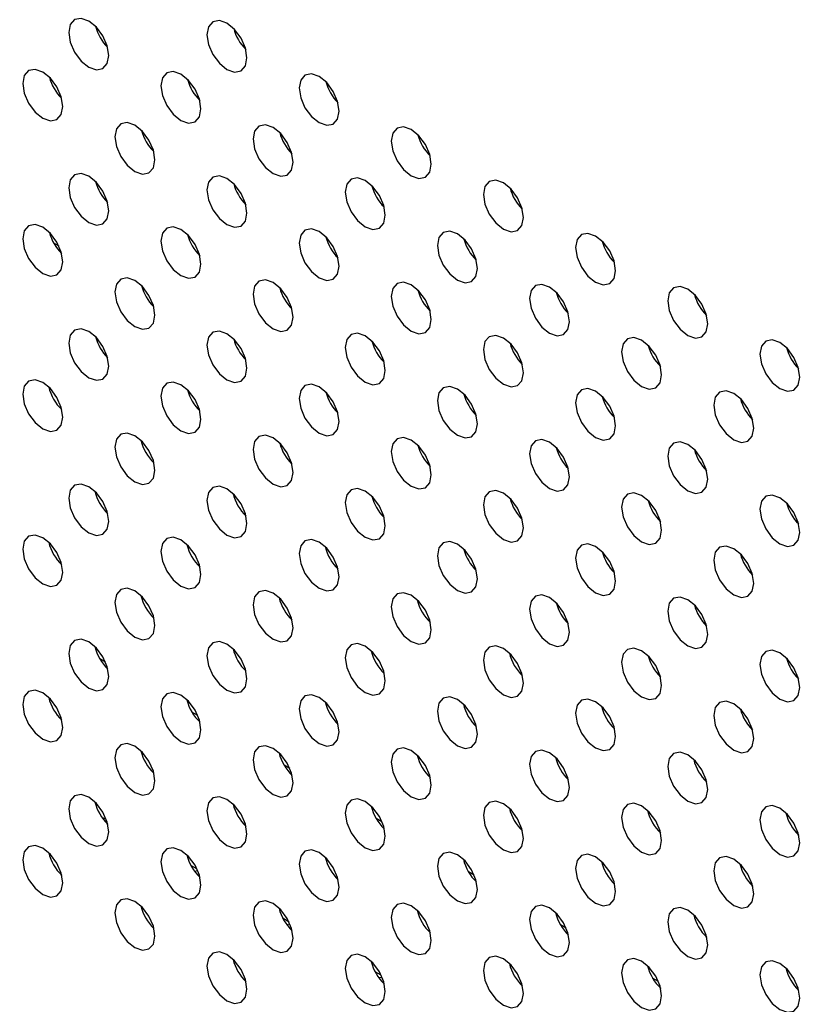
# Model space of a CAD drawing. Header units: millimetres. Extents: x 0 to 844, y -2 to 552.
# Tile 85 of 151: x 635.35 to 638.65, y 411.68 to 415.82. Entities that reach past the tile are written whole.
import ezdxf

# ---------------------------------------------------------------- set-up
doc = ezdxf.new("R2010")
doc.units = ezdxf.units.MM
doc.styles.get("Standard").update_dxf_attribs({"font": 'GOTHIC.TTF'})
doc.dimstyles.new('SLDDIMSTYLE7', dxfattribs={"dimtxt": 0.18, "dimasz": 1.3208, "dimexe": 0, "dimexo": 0.0625, "dimgap": 0, "dimtad": 0, "dimtih": 1, "dimtoh": 1, "dimdec": 0, "dimrnd": 1e-09, "dimzin": 0, "dimdsep": 46, "dimtxsty": 'STANDARD', "dimblk1": 'DOT', "dimblk2": 'DOT', "dimsah": 1, "dimcen": 0.09, "dimadec": 0, "dimazin": 0, "dimtfac": 1.3208, "dimtdec": 0, "dimtofl": 0, "dimtmove": 0, "dimatfit": 3, "dimldrblk": 'DOT', "dimfxl": 1, "dimfrac": 2, "dimtolj": 1, "dimtzin": 0, "dimarcsym": 0})

# ---------------------------------------------------------------- blocks, each defined once
blk = doc.blocks.new('_Dot')
at = {"color": 0, "linetype": 'ByBlock', "lineweight": -2}
blk.add_line((-0.5, 0), (-1, 0), dxfattribs=at)
at = {"color": 0, "linetype": 'ByBlock', "const_width": 0.5}
blk.add_lwpolyline([(-0.25, 0, 1), (0.25, 0, 1)], format="xyb", close=True, dxfattribs=at)

msp = doc.modelspace()

# ---------------------------------------------------------------- linework, layer by layer
at = {"color": 7, "linetype": 'Continuous', "lineweight": 25}
for p, q in [((635.4903, 414.8802), (635.5123, 414.8675)), ((635.7096, 413.1149), (635.6853, 413.129)), ((636.0975, 412.891), (636.0732, 412.905)), ((636.4854, 412.6671), (636.4611, 412.6811)), ((635.7127, 412.4537), (635.6964, 412.4592)), ((636.8733, 412.4431), (636.849, 412.4571)), ((636.0941, 412.2452), (636.0687, 412.2599)), ((637.2612, 412.2192), (637.2369, 412.2332)), ((636.482, 412.0213), (636.4566, 412.0359)), ((637.6491, 411.9952), (637.6249, 412.0093)), ((636.8699, 411.7973), (636.8445, 411.812)), ((638.0371, 411.7713), (638.0128, 411.7853))]:
    msp.add_line(p, q, dxfattribs=at)
at = {"color": 7, "linetype": 'Continuous', "lineweight": 25, "flags": 128}
for points in [[(635.7231, 415.6676), (635.7166, 415.7085), (635.6984, 415.7506), (635.6711, 415.7874), (635.6389, 415.8134), (635.6066, 415.8246), (635.5793, 415.8193), (635.5611, 415.7983), (635.5547, 415.7648), (635.5611, 415.7239), (635.5793, 415.6818), (635.6066, 415.645), (635.6389, 415.619), (635.6711, 415.6078), (635.6984, 415.6131), (635.7166, 415.6341), (635.7231, 415.6676)], [(636.3049, 415.6584), (636.2985, 415.6993), (636.2803, 415.7413), (636.2529, 415.7782), (636.2207, 415.8042), (636.1885, 415.8154), (636.1612, 415.8101), (636.1429, 415.7891), (636.1365, 415.7556), (636.1429, 415.7147), (636.1612, 415.6726), (636.1885, 415.6357), (636.2207, 415.6097), (636.2529, 415.5985), (636.2803, 415.6038), (636.2985, 415.6248), (636.3049, 415.6584)], [(635.5291, 415.4529), (635.5227, 415.4938), (635.5044, 415.5359), (635.4771, 415.5727), (635.4449, 415.5987), (635.4127, 415.6099), (635.3854, 415.6046), (635.3671, 415.5836), (635.3607, 415.5501), (635.3671, 415.5092), (635.3854, 415.4671), (635.4127, 415.4303), (635.4449, 415.4043), (635.4771, 415.3931), (635.5044, 415.3984), (635.5227, 415.4194), (635.5291, 415.4529)], [(636.111, 415.4437), (636.1046, 415.4846), (636.0863, 415.5266), (636.059, 415.5635), (636.0268, 415.5895), (635.9946, 415.6007), (635.9673, 415.5954), (635.949, 415.5744), (635.9426, 415.5409), (635.949, 415.5), (635.9673, 415.4579), (635.9946, 415.421), (636.0268, 415.395), (636.059, 415.3838), (636.0863, 415.3891), (636.1046, 415.4102), (636.111, 415.4437)], [(636.6928, 415.4344), (636.6864, 415.4753), (636.6682, 415.5174), (636.6409, 415.5542), (636.6086, 415.5802), (636.5764, 415.5914), (636.5491, 415.5861), (636.5309, 415.5651), (636.5245, 415.5316), (636.5309, 415.4907), (636.5491, 415.4486), (636.5764, 415.4118), (636.6086, 415.3858), (636.6409, 415.3746), (636.6682, 415.3799), (636.6864, 415.4009), (636.6928, 415.4344)], [(635.917, 415.229), (635.9106, 415.2699), (635.8923, 415.312), (635.865, 415.3488), (635.8328, 415.3748), (635.8006, 415.386), (635.7733, 415.3807), (635.755, 415.3597), (635.7486, 415.3262), (635.755, 415.2853), (635.7733, 415.2432), (635.8006, 415.2064), (635.8328, 415.1804), (635.865, 415.1692), (635.8923, 415.1745), (635.9106, 415.1955), (635.917, 415.229)], [(636.4989, 415.2197), (636.4925, 415.2606), (636.4742, 415.3027), (636.4469, 415.3395), (636.4147, 415.3655), (636.3825, 415.3767), (636.3552, 415.3714), (636.3369, 415.3504), (636.3305, 415.3169), (636.3369, 415.276), (636.3552, 415.2339), (636.3825, 415.1971), (636.4147, 415.1711), (636.4469, 415.1599), (636.4742, 415.1652), (636.4925, 415.1862), (636.4989, 415.2197)], [(637.0808, 415.2105), (637.0743, 415.2514), (637.0561, 415.2934), (637.0288, 415.3303), (636.9966, 415.3563), (636.9643, 415.3675), (636.937, 415.3622), (636.9188, 415.3412), (636.9124, 415.3077), (636.9188, 415.2668), (636.937, 415.2247), (636.9643, 415.1878), (636.9966, 415.1618), (637.0288, 415.1507), (637.0561, 415.156), (637.0743, 415.177), (637.0808, 415.2105)], [(635.7231, 415.0143), (635.7166, 415.0552), (635.6984, 415.0973), (635.6711, 415.1341), (635.6389, 415.1601), (635.6066, 415.1713), (635.5793, 415.166), (635.5611, 415.145), (635.5547, 415.1115), (635.5611, 415.0706), (635.5793, 415.0285), (635.6066, 414.9917), (635.6389, 414.9657), (635.6711, 414.9545), (635.6984, 414.9598), (635.7166, 414.9808), (635.7231, 415.0143)], [(636.3049, 415.005), (636.2985, 415.0459), (636.2803, 415.088), (636.2529, 415.1249), (636.2207, 415.1509), (636.1885, 415.1621), (636.1612, 415.1567), (636.1429, 415.1357), (636.1365, 415.1022), (636.1429, 415.0613), (636.1612, 415.0193), (636.1885, 414.9824), (636.2207, 414.9564), (636.2529, 414.9452), (636.2803, 414.9505), (636.2985, 414.9715), (636.3049, 415.005)], [(636.8868, 414.9958), (636.8804, 415.0367), (636.8622, 415.0788), (636.8348, 415.1156), (636.8026, 415.1416), (636.7704, 415.1528), (636.7431, 415.1475), (636.7248, 415.1265), (636.7184, 415.093), (636.7248, 415.0521), (636.7431, 415.01), (636.7704, 414.9732), (636.8026, 414.9472), (636.8348, 414.936), (636.8622, 414.9413), (636.8804, 414.9623), (636.8868, 414.9958)], [(637.4687, 414.9865), (637.4623, 415.0274), (637.444, 415.0695), (637.4167, 415.1063), (637.3845, 415.1323), (637.3523, 415.1435), (637.325, 415.1382), (637.3067, 415.1172), (637.3003, 415.0837), (637.3067, 415.0428), (637.325, 415.0008), (637.3523, 414.9639), (637.3845, 414.9379), (637.4167, 414.9267), (637.444, 414.932), (637.4623, 414.953), (637.4687, 414.9865)], [(635.5291, 414.7996), (635.5227, 414.8405), (635.5044, 414.8826), (635.4771, 414.9194), (635.4449, 414.9454), (635.4127, 414.9566), (635.3854, 414.9513), (635.3671, 414.9303), (635.3607, 414.8968), (635.3671, 414.8559), (635.3854, 414.8138), (635.4127, 414.777), (635.4449, 414.751), (635.4771, 414.7398), (635.5044, 414.7451), (635.5227, 414.7661), (635.5291, 414.7996)], [(636.111, 414.7903), (636.1046, 414.8312), (636.0863, 414.8733), (636.059, 414.9102), (636.0268, 414.9362), (635.9946, 414.9474), (635.9673, 414.9421), (635.949, 414.921), (635.9426, 414.8875), (635.949, 414.8466), (635.9673, 414.8046), (635.9946, 414.7677), (636.0268, 414.7417), (636.059, 414.7305), (636.0863, 414.7358), (636.1046, 414.7568), (636.111, 414.7903)], [(636.6928, 414.7811), (636.6864, 414.822), (636.6682, 414.8641), (636.6409, 414.9009), (636.6086, 414.9269), (636.5764, 414.9381), (636.5491, 414.9328), (636.5309, 414.9118), (636.5245, 414.8783), (636.5309, 414.8374), (636.5491, 414.7953), (636.5764, 414.7585), (636.6086, 414.7325), (636.6409, 414.7213), (636.6682, 414.7266), (636.6864, 414.7476), (636.6928, 414.7811)], [(637.2747, 414.7718), (637.2683, 414.8127), (637.2501, 414.8548), (637.2228, 414.8917), (637.1905, 414.9177), (637.1583, 414.9289), (637.131, 414.9235), (637.1128, 414.9025), (637.1064, 414.869), (637.1128, 414.8281), (637.131, 414.7861), (637.1583, 414.7492), (637.1905, 414.7232), (637.2228, 414.712), (637.2501, 414.7173), (637.2683, 414.7383), (637.2747, 414.7718)], [(637.8566, 414.7626), (637.8502, 414.8035), (637.8319, 414.8456), (637.8046, 414.8824), (637.7724, 414.9084), (637.7402, 414.9196), (637.7129, 414.9143), (637.6946, 414.8933), (637.6882, 414.8598), (637.6946, 414.8189), (637.7129, 414.7768), (637.7402, 414.74), (637.7724, 414.714), (637.8046, 414.7028), (637.8319, 414.7081), (637.8502, 414.7291), (637.8566, 414.7626)], [(635.917, 414.5757), (635.9106, 414.6166), (635.8923, 414.6586), (635.865, 414.6955), (635.8328, 414.7215), (635.8006, 414.7327), (635.7733, 414.7274), (635.755, 414.7064), (635.7486, 414.6729), (635.755, 414.632), (635.7733, 414.5899), (635.8006, 414.553), (635.8328, 414.527), (635.865, 414.5158), (635.8923, 414.5212), (635.9106, 414.5422), (635.917, 414.5757)], [(636.4989, 414.5664), (636.4925, 414.6073), (636.4742, 414.6494), (636.4469, 414.6862), (636.4147, 414.7122), (636.3825, 414.7234), (636.3552, 414.7181), (636.3369, 414.6971), (636.3305, 414.6636), (636.3369, 414.6227), (636.3552, 414.5806), (636.3825, 414.5438), (636.4147, 414.5178), (636.4469, 414.5066), (636.4742, 414.5119), (636.4925, 414.5329), (636.4989, 414.5664)], [(637.0808, 414.5572), (637.0743, 414.5981), (637.0561, 414.6401), (637.0288, 414.677), (636.9966, 414.703), (636.9643, 414.7142), (636.937, 414.7089), (636.9188, 414.6879), (636.9124, 414.6544), (636.9188, 414.6135), (636.937, 414.5714), (636.9643, 414.5345), (636.9966, 414.5085), (637.0288, 414.4973), (637.0561, 414.5026), (637.0743, 414.5237), (637.0808, 414.5572)], [(637.6626, 414.5479), (637.6562, 414.5888), (637.638, 414.6309), (637.6107, 414.6677), (637.5785, 414.6937), (637.5462, 414.7049), (637.5189, 414.6996), (637.5007, 414.6786), (637.4943, 414.6451), (637.5007, 414.6042), (637.5189, 414.5621), (637.5462, 414.5253), (637.5785, 414.4993), (637.6107, 414.4881), (637.638, 414.4934), (637.6562, 414.5144), (637.6626, 414.5479)], [(638.2445, 414.5386), (638.2381, 414.5796), (638.2199, 414.6216), (638.1925, 414.6585), (638.1603, 414.6845), (638.1281, 414.6957), (638.1008, 414.6904), (638.0825, 414.6694), (638.0761, 414.6358), (638.0825, 414.5949), (638.1008, 414.5529), (638.1281, 414.516), (638.1603, 414.49), (638.1925, 414.4788), (638.2199, 414.4841), (638.2381, 414.5051), (638.2445, 414.5386)], [(635.7231, 414.361), (635.7166, 414.4019), (635.6984, 414.4439), (635.6711, 414.4808), (635.6389, 414.5068), (635.6066, 414.518), (635.5793, 414.5127), (635.5611, 414.4917), (635.5547, 414.4582), (635.5611, 414.4173), (635.5793, 414.3752), (635.6066, 414.3383), (635.6389, 414.3123), (635.6711, 414.3012), (635.6984, 414.3065), (635.7166, 414.3275), (635.7231, 414.361)], [(636.3049, 414.3517), (636.2985, 414.3926), (636.2803, 414.4347), (636.2529, 414.4715), (636.2207, 414.4975), (636.1885, 414.5087), (636.1612, 414.5034), (636.1429, 414.4824), (636.1365, 414.4489), (636.1429, 414.408), (636.1612, 414.3659), (636.1885, 414.3291), (636.2207, 414.3031), (636.2529, 414.2919), (636.2803, 414.2972), (636.2985, 414.3182), (636.3049, 414.3517)], [(636.8868, 414.3425), (636.8804, 414.3834), (636.8622, 414.4254), (636.8348, 414.4623), (636.8026, 414.4883), (636.7704, 414.4995), (636.7431, 414.4942), (636.7248, 414.4732), (636.7184, 414.4397), (636.7248, 414.3988), (636.7431, 414.3567), (636.7704, 414.3198), (636.8026, 414.2938), (636.8348, 414.2826), (636.8622, 414.2879), (636.8804, 414.309), (636.8868, 414.3425)], [(637.4687, 414.3332), (637.4623, 414.3741), (637.444, 414.4162), (637.4167, 414.453), (637.3845, 414.479), (637.3523, 414.4902), (637.325, 414.4849), (637.3067, 414.4639), (637.3003, 414.4304), (637.3067, 414.3895), (637.325, 414.3474), (637.3523, 414.3106), (637.3845, 414.2846), (637.4167, 414.2734), (637.444, 414.2787), (637.4623, 414.2997), (637.4687, 414.3332)], [(638.0506, 414.324), (638.0442, 414.3649), (638.0259, 414.4069), (637.9986, 414.4438), (637.9664, 414.4698), (637.9342, 414.481), (637.9068, 414.4757), (637.8886, 414.4547), (637.8822, 414.4212), (637.8886, 414.3803), (637.9068, 414.3382), (637.9342, 414.3013), (637.9664, 414.2753), (637.9986, 414.2641), (638.0259, 414.2694), (638.0442, 414.2904), (638.0506, 414.324)], [(638.6324, 414.3147), (638.626, 414.3556), (638.6078, 414.3977), (638.5805, 414.4345), (638.5482, 414.4605), (638.516, 414.4717), (638.4887, 414.4664), (638.4705, 414.4454), (638.4641, 414.4119), (638.4705, 414.371), (638.4887, 414.3289), (638.516, 414.2921), (638.5482, 414.2661), (638.5805, 414.2549), (638.6078, 414.2602), (638.626, 414.2812), (638.6324, 414.3147)], [(635.5291, 414.1463), (635.5227, 414.1872), (635.5044, 414.2293), (635.4771, 414.2661), (635.4449, 414.2921), (635.4127, 414.3033), (635.3854, 414.298), (635.3671, 414.277), (635.3607, 414.2435), (635.3671, 414.2026), (635.3854, 414.1605), (635.4127, 414.1237), (635.4449, 414.0977), (635.4771, 414.0865), (635.5044, 414.0918), (635.5227, 414.1128), (635.5291, 414.1463)], [(636.111, 414.137), (636.1046, 414.1779), (636.0863, 414.22), (636.059, 414.2568), (636.0268, 414.2828), (635.9946, 414.294), (635.9673, 414.2887), (635.949, 414.2677), (635.9426, 414.2342), (635.949, 414.1933), (635.9673, 414.1513), (635.9946, 414.1144), (636.0268, 414.0884), (636.059, 414.0772), (636.0863, 414.0825), (636.1046, 414.1035), (636.111, 414.137)], [(636.6928, 414.1278), (636.6864, 414.1687), (636.6682, 414.2108), (636.6409, 414.2476), (636.6086, 414.2736), (636.5764, 414.2848), (636.5491, 414.2795), (636.5309, 414.2585), (636.5245, 414.225), (636.5309, 414.1841), (636.5491, 414.142), (636.5764, 414.1052), (636.6086, 414.0792), (636.6409, 414.068), (636.6682, 414.0733), (636.6864, 414.0943), (636.6928, 414.1278)], [(637.2747, 414.1185), (637.2683, 414.1594), (637.2501, 414.2015), (637.2228, 414.2383), (637.1905, 414.2643), (637.1583, 414.2755), (637.131, 414.2702), (637.1128, 414.2492), (637.1064, 414.2157), (637.1128, 414.1748), (637.131, 414.1327), (637.1583, 414.0959), (637.1905, 414.0699), (637.2228, 414.0587), (637.2501, 414.064), (637.2683, 414.085), (637.2747, 414.1185)], [(637.8566, 414.1093), (637.8502, 414.1502), (637.8319, 414.1923), (637.8046, 414.2291), (637.7724, 414.2551), (637.7402, 414.2663), (637.7129, 414.261), (637.6946, 414.24), (637.6882, 414.2065), (637.6946, 414.1656), (637.7129, 414.1235), (637.7402, 414.0867), (637.7724, 414.0607), (637.8046, 414.0495), (637.8319, 414.0548), (637.8502, 414.0758), (637.8566, 414.1093)], [(638.4385, 414.1), (638.4321, 414.1409), (638.4138, 414.183), (638.3865, 414.2198), (638.3543, 414.2458), (638.3221, 414.257), (638.2948, 414.2517), (638.2765, 414.2307), (638.2701, 414.1972), (638.2765, 414.1563), (638.2948, 414.1142), (638.3221, 414.0774), (638.3543, 414.0514), (638.3865, 414.0402), (638.4138, 414.0455), (638.4321, 414.0665), (638.4385, 414.1)], [(635.917, 413.9223), (635.9106, 413.9633), (635.8923, 414.0053), (635.865, 414.0422), (635.8328, 414.0682), (635.8006, 414.0794), (635.7733, 414.0741), (635.755, 414.0531), (635.7486, 414.0196), (635.755, 413.9786), (635.7733, 413.9366), (635.8006, 413.8997), (635.8328, 413.8737), (635.865, 413.8625), (635.8923, 413.8678), (635.9106, 413.8888), (635.917, 413.9223)], [(636.4989, 413.9131), (636.4925, 413.954), (636.4742, 413.9961), (636.4469, 414.0329), (636.4147, 414.0589), (636.3825, 414.0701), (636.3552, 414.0648), (636.3369, 414.0438), (636.3305, 414.0103), (636.3369, 413.9694), (636.3552, 413.9273), (636.3825, 413.8905), (636.4147, 413.8645), (636.4469, 413.8533), (636.4742, 413.8586), (636.4925, 413.8796), (636.4989, 413.9131)], [(637.0808, 413.9038), (637.0743, 413.9447), (637.0561, 413.9868), (637.0288, 414.0237), (636.9966, 414.0497), (636.9643, 414.0609), (636.937, 414.0556), (636.9188, 414.0345), (636.9124, 414.001), (636.9188, 413.9601), (636.937, 413.9181), (636.9643, 413.8812), (636.9966, 413.8552), (637.0288, 413.844), (637.0561, 413.8493), (637.0743, 413.8703), (637.0808, 413.9038)], [(637.6626, 413.8946), (637.6562, 413.9355), (637.638, 413.9776), (637.6107, 414.0144), (637.5785, 414.0404), (637.5462, 414.0516), (637.5189, 414.0463), (637.5007, 414.0253), (637.4943, 413.9918), (637.5007, 413.9509), (637.5189, 413.9088), (637.5462, 413.872), (637.5785, 413.846), (637.6107, 413.8348), (637.638, 413.8401), (637.6562, 413.8611), (637.6626, 413.8946)], [(638.2445, 413.8853), (638.2381, 413.9262), (638.2199, 413.9683), (638.1925, 414.0052), (638.1603, 414.0312), (638.1281, 414.0424), (638.1008, 414.037), (638.0825, 414.016), (638.0761, 413.9825), (638.0825, 413.9416), (638.1008, 413.8996), (638.1281, 413.8627), (638.1603, 413.8367), (638.1925, 413.8255), (638.2199, 413.8308), (638.2381, 413.8518), (638.2445, 413.8853)], [(635.7231, 413.7077), (635.7166, 413.7486), (635.6984, 413.7906), (635.6711, 413.8275), (635.6389, 413.8535), (635.6066, 413.8647), (635.5793, 413.8594), (635.5611, 413.8384), (635.5547, 413.8049), (635.5611, 413.764), (635.5793, 413.7219), (635.6066, 413.685), (635.6389, 413.659), (635.6711, 413.6478), (635.6984, 413.6531), (635.7166, 413.6741), (635.7231, 413.7077)], [(636.3049, 413.6984), (636.2985, 413.7393), (636.2803, 413.7814), (636.2529, 413.8182), (636.2207, 413.8442), (636.1885, 413.8554), (636.1612, 413.8501), (636.1429, 413.8291), (636.1365, 413.7956), (636.1429, 413.7547), (636.1612, 413.7126), (636.1885, 413.6758), (636.2207, 413.6498), (636.2529, 413.6386), (636.2803, 413.6439), (636.2985, 413.6649), (636.3049, 413.6984)], [(636.8868, 413.6891), (636.8804, 413.73), (636.8622, 413.7721), (636.8348, 413.809), (636.8026, 413.835), (636.7704, 413.8462), (636.7431, 413.8409), (636.7248, 413.8199), (636.7184, 413.7863), (636.7248, 413.7454), (636.7431, 413.7034), (636.7704, 413.6665), (636.8026, 413.6405), (636.8348, 413.6293), (636.8622, 413.6346), (636.8804, 413.6556), (636.8868, 413.6891)], [(637.4687, 413.6799), (637.4623, 413.7208), (637.444, 413.7629), (637.4167, 413.7997), (637.3845, 413.8257), (637.3523, 413.8369), (637.325, 413.8316), (637.3067, 413.8106), (637.3003, 413.7771), (637.3067, 413.7362), (637.325, 413.6941), (637.3523, 413.6573), (637.3845, 413.6313), (637.4167, 413.6201), (637.444, 413.6254), (637.4623, 413.6464), (637.4687, 413.6799)], [(638.0506, 413.6706), (638.0442, 413.7115), (638.0259, 413.7536), (637.9986, 413.7905), (637.9664, 413.8165), (637.9342, 413.8277), (637.9068, 413.8224), (637.8886, 413.8013), (637.8822, 413.7678), (637.8886, 413.7269), (637.9068, 413.6849), (637.9342, 413.648), (637.9664, 413.622), (637.9986, 413.6108), (638.0259, 413.6161), (638.0442, 413.6371), (638.0506, 413.6706)], [(638.6324, 413.6614), (638.626, 413.7023), (638.6078, 413.7444), (638.5805, 413.7812), (638.5482, 413.8072), (638.516, 413.8184), (638.4887, 413.8131), (638.4705, 413.7921), (638.4641, 413.7586), (638.4705, 413.7177), (638.4887, 413.6756), (638.516, 413.6388), (638.5482, 413.6128), (638.5805, 413.6016), (638.6078, 413.6069), (638.626, 413.6279), (638.6324, 413.6614)], [(635.5291, 413.493), (635.5227, 413.5339), (635.5044, 413.576), (635.4771, 413.6128), (635.4449, 413.6388), (635.4127, 413.65), (635.3854, 413.6447), (635.3671, 413.6237), (635.3607, 413.5902), (635.3671, 413.5493), (635.3854, 413.5072), (635.4127, 413.4704), (635.4449, 413.4444), (635.4771, 413.4332), (635.5044, 413.4385), (635.5227, 413.4595), (635.5291, 413.493)], [(636.111, 413.4837), (636.1046, 413.5246), (636.0863, 413.5667), (636.059, 413.6035), (636.0268, 413.6295), (635.9946, 413.6407), (635.9673, 413.6354), (635.949, 413.6144), (635.9426, 413.5809), (635.949, 413.54), (635.9673, 413.4979), (635.9946, 413.4611), (636.0268, 413.4351), (636.059, 413.4239), (636.0863, 413.4292), (636.1046, 413.4502), (636.111, 413.4837)], [(636.6928, 413.4745), (636.6864, 413.5154), (636.6682, 413.5574), (636.6409, 413.5943), (636.6086, 413.6203), (636.5764, 413.6315), (636.5491, 413.6262), (636.5309, 413.6052), (636.5245, 413.5717), (636.5309, 413.5308), (636.5491, 413.4887), (636.5764, 413.4518), (636.6086, 413.4258), (636.6409, 413.4146), (636.6682, 413.42), (636.6864, 413.441), (636.6928, 413.4745)], [(637.2747, 413.4652), (637.2683, 413.5061), (637.2501, 413.5482), (637.2228, 413.585), (637.1905, 413.611), (637.1583, 413.6222), (637.131, 413.6169), (637.1128, 413.5959), (637.1064, 413.5624), (637.1128, 413.5215), (637.131, 413.4794), (637.1583, 413.4426), (637.1905, 413.4166), (637.2228, 413.4054), (637.2501, 413.4107), (637.2683, 413.4317), (637.2747, 413.4652)], [(637.8566, 413.456), (637.8502, 413.4969), (637.8319, 413.5389), (637.8046, 413.5758), (637.7724, 413.6018), (637.7402, 413.613), (637.7129, 413.6077), (637.6946, 413.5867), (637.6882, 413.5532), (637.6946, 413.5123), (637.7129, 413.4702), (637.7402, 413.4333), (637.7724, 413.4073), (637.8046, 413.3961), (637.8319, 413.4015), (637.8502, 413.4225), (637.8566, 413.456)], [(638.4385, 413.4467), (638.4321, 413.4876), (638.4138, 413.5297), (638.3865, 413.5665), (638.3543, 413.5925), (638.3221, 413.6037), (638.2948, 413.5984), (638.2765, 413.5774), (638.2701, 413.5439), (638.2765, 413.503), (638.2948, 413.4609), (638.3221, 413.4241), (638.3543, 413.3981), (638.3865, 413.3869), (638.4138, 413.3922), (638.4321, 413.4132), (638.4385, 413.4467)], [(635.917, 413.269), (635.9106, 413.3099), (635.8923, 413.352), (635.865, 413.3889), (635.8328, 413.4149), (635.8006, 413.4261), (635.7733, 413.4207), (635.755, 413.3997), (635.7486, 413.3662), (635.755, 413.3253), (635.7733, 413.2833), (635.8006, 413.2464), (635.8328, 413.2204), (635.865, 413.2092), (635.8923, 413.2145), (635.9106, 413.2355), (635.917, 413.269)], [(636.4989, 413.2598), (636.4925, 413.3007), (636.4742, 413.3428), (636.4469, 413.3796), (636.4147, 413.4056), (636.3825, 413.4168), (636.3552, 413.4115), (636.3369, 413.3905), (636.3305, 413.357), (636.3369, 413.3161), (636.3552, 413.274), (636.3825, 413.2372), (636.4147, 413.2112), (636.4469, 413.2), (636.4742, 413.2053), (636.4925, 413.2263), (636.4989, 413.2598)], [(637.0808, 413.2505), (637.0743, 413.2914), (637.0561, 413.3335), (637.0288, 413.3703), (636.9966, 413.3963), (636.9643, 413.4075), (636.937, 413.4022), (636.9188, 413.3812), (636.9124, 413.3477), (636.9188, 413.3068), (636.937, 413.2648), (636.9643, 413.2279), (636.9966, 413.2019), (637.0288, 413.1907), (637.0561, 413.196), (637.0743, 413.217), (637.0808, 413.2505)], [(637.6626, 413.2413), (637.6562, 413.2822), (637.638, 413.3242), (637.6107, 413.3611), (637.5785, 413.3871), (637.5462, 413.3983), (637.5189, 413.393), (637.5007, 413.372), (637.4943, 413.3385), (637.5007, 413.2976), (637.5189, 413.2555), (637.5462, 413.2186), (637.5785, 413.1926), (637.6107, 413.1814), (637.638, 413.1868), (637.6562, 413.2078), (637.6626, 413.2413)], [(638.2445, 413.232), (638.2381, 413.2729), (638.2199, 413.315), (638.1925, 413.3518), (638.1603, 413.3778), (638.1281, 413.389), (638.1008, 413.3837), (638.0825, 413.3627), (638.0761, 413.3292), (638.0825, 413.2883), (638.1008, 413.2462), (638.1281, 413.2094), (638.1603, 413.1834), (638.1925, 413.1722), (638.2199, 413.1775), (638.2381, 413.1985), (638.2445, 413.232)], [(635.7231, 413.0543), (635.7166, 413.0952), (635.6984, 413.1373), (635.6711, 413.1742), (635.6389, 413.2002), (635.6066, 413.2114), (635.5793, 413.2061), (635.5611, 413.185), (635.5547, 413.1515), (635.5611, 413.1106), (635.5793, 413.0686), (635.6066, 413.0317), (635.6389, 413.0057), (635.6711, 412.9945), (635.6984, 412.9998), (635.7166, 413.0208), (635.7231, 413.0543)], [(636.3049, 413.0451), (636.2985, 413.086), (636.2803, 413.1281), (636.2529, 413.1649), (636.2207, 413.1909), (636.1885, 413.2021), (636.1612, 413.1968), (636.1429, 413.1758), (636.1365, 413.1423), (636.1429, 413.1014), (636.1612, 413.0593), (636.1885, 413.0225), (636.2207, 412.9965), (636.2529, 412.9853), (636.2803, 412.9906), (636.2985, 413.0116), (636.3049, 413.0451)], [(636.8868, 413.0358), (636.8804, 413.0767), (636.8622, 413.1188), (636.8348, 413.1557), (636.8026, 413.1817), (636.7704, 413.1929), (636.7431, 413.1875), (636.7248, 413.1665), (636.7184, 413.133), (636.7248, 413.0921), (636.7431, 413.0501), (636.7704, 413.0132), (636.8026, 412.9872), (636.8348, 412.976), (636.8622, 412.9813), (636.8804, 413.0023), (636.8868, 413.0358)], [(637.4687, 413.0266), (637.4623, 413.0675), (637.444, 413.1096), (637.4167, 413.1464), (637.3845, 413.1724), (637.3523, 413.1836), (637.325, 413.1783), (637.3067, 413.1573), (637.3003, 413.1238), (637.3067, 413.0829), (637.325, 413.0408), (637.3523, 413.004), (637.3845, 412.978), (637.4167, 412.9668), (637.444, 412.9721), (637.4623, 412.9931), (637.4687, 413.0266)], [(638.0506, 413.0173), (638.0442, 413.0582), (638.0259, 413.1003), (637.9986, 413.1371), (637.9664, 413.1631), (637.9342, 413.1743), (637.9068, 413.169), (637.8886, 413.148), (637.8822, 413.1145), (637.8886, 413.0736), (637.9068, 413.0315), (637.9342, 412.9947), (637.9664, 412.9687), (637.9986, 412.9575), (638.0259, 412.9628), (638.0442, 412.9838), (638.0506, 413.0173)], [(638.6324, 413.0081), (638.626, 413.049), (638.6078, 413.0911), (638.5805, 413.1279), (638.5482, 413.1539), (638.516, 413.1651), (638.4887, 413.1598), (638.4705, 413.1388), (638.4641, 413.1053), (638.4705, 413.0644), (638.4887, 413.0223), (638.516, 412.9855), (638.5482, 412.9595), (638.5805, 412.9483), (638.6078, 412.9536), (638.626, 412.9746), (638.6324, 413.0081)], [(635.5291, 412.8397), (635.5227, 412.8806), (635.5044, 412.9226), (635.4771, 412.9595), (635.4449, 412.9855), (635.4127, 412.9967), (635.3854, 412.9914), (635.3671, 412.9704), (635.3607, 412.9369), (635.3671, 412.896), (635.3854, 412.8539), (635.4127, 412.817), (635.4449, 412.791), (635.4771, 412.7798), (635.5044, 412.7852), (635.5227, 412.8062), (635.5291, 412.8397)], [(636.111, 412.8304), (636.1046, 412.8713), (636.0863, 412.9134), (636.059, 412.9502), (636.0268, 412.9762), (635.9946, 412.9874), (635.9673, 412.9821), (635.949, 412.9611), (635.9426, 412.9276), (635.949, 412.8867), (635.9673, 412.8446), (635.9946, 412.8078), (636.0268, 412.7818), (636.059, 412.7706), (636.0863, 412.7759), (636.1046, 412.7969), (636.111, 412.8304)], [(636.6928, 412.8212), (636.6864, 412.8621), (636.6682, 412.9041), (636.6409, 412.941), (636.6086, 412.967), (636.5764, 412.9782), (636.5491, 412.9729), (636.5309, 412.9519), (636.5245, 412.9184), (636.5309, 412.8775), (636.5491, 412.8354), (636.5764, 412.7985), (636.6086, 412.7725), (636.6409, 412.7613), (636.6682, 412.7666), (636.6864, 412.7876), (636.6928, 412.8212)], [(637.2747, 412.8119), (637.2683, 412.8528), (637.2501, 412.8949), (637.2228, 412.9317), (637.1905, 412.9577), (637.1583, 412.9689), (637.131, 412.9636), (637.1128, 412.9426), (637.1064, 412.9091), (637.1128, 412.8682), (637.131, 412.8261), (637.1583, 412.7893), (637.1905, 412.7633), (637.2228, 412.7521), (637.2501, 412.7574), (637.2683, 412.7784), (637.2747, 412.8119)], [(637.8566, 412.8026), (637.8502, 412.8435), (637.8319, 412.8856), (637.8046, 412.9225), (637.7724, 412.9485), (637.7402, 412.9597), (637.7129, 412.9544), (637.6946, 412.9334), (637.6882, 412.8998), (637.6946, 412.8589), (637.7129, 412.8169), (637.7402, 412.78), (637.7724, 412.754), (637.8046, 412.7428), (637.8319, 412.7481), (637.8502, 412.7691), (637.8566, 412.8026)], [(638.4385, 412.7934), (638.4321, 412.8343), (638.4138, 412.8764), (638.3865, 412.9132), (638.3543, 412.9392), (638.3221, 412.9504), (638.2948, 412.9451), (638.2765, 412.9241), (638.2701, 412.8906), (638.2765, 412.8497), (638.2948, 412.8076), (638.3221, 412.7708), (638.3543, 412.7448), (638.3865, 412.7336), (638.4138, 412.7389), (638.4321, 412.7599), (638.4385, 412.7934)], [(635.917, 412.6157), (635.9106, 412.6566), (635.8923, 412.6987), (635.865, 412.7355), (635.8328, 412.7615), (635.8006, 412.7727), (635.7733, 412.7674), (635.755, 412.7464), (635.7486, 412.7129), (635.755, 412.672), (635.7733, 412.6299), (635.8006, 412.5931), (635.8328, 412.5671), (635.865, 412.5559), (635.8923, 412.5612), (635.9106, 412.5822), (635.917, 412.6157)], [(636.4989, 412.6065), (636.4925, 412.6474), (636.4742, 412.6894), (636.4469, 412.7263), (636.4147, 412.7523), (636.3825, 412.7635), (636.3552, 412.7582), (636.3369, 412.7372), (636.3305, 412.7037), (636.3369, 412.6628), (636.3552, 412.6207), (636.3825, 412.5838), (636.4147, 412.5578), (636.4469, 412.5466), (636.4742, 412.5519), (636.4925, 412.573), (636.4989, 412.6065)], [(637.0808, 412.5972), (637.0743, 412.6381), (637.0561, 412.6802), (637.0288, 412.717), (636.9966, 412.743), (636.9643, 412.7542), (636.937, 412.7489), (636.9188, 412.7279), (636.9124, 412.6944), (636.9188, 412.6535), (636.937, 412.6114), (636.9643, 412.5746), (636.9966, 412.5486), (637.0288, 412.5374), (637.0561, 412.5427), (637.0743, 412.5637), (637.0808, 412.5972)], [(637.6626, 412.588), (637.6562, 412.6289), (637.638, 412.6709), (637.6107, 412.7078), (637.5785, 412.7338), (637.5462, 412.745), (637.5189, 412.7397), (637.5007, 412.7187), (637.4943, 412.6852), (637.5007, 412.6442), (637.5189, 412.6022), (637.5462, 412.5653), (637.5785, 412.5393), (637.6107, 412.5281), (637.638, 412.5334), (637.6562, 412.5544), (637.6626, 412.588)], [(638.2445, 412.5787), (638.2381, 412.6196), (638.2199, 412.6617), (638.1925, 412.6985), (638.1603, 412.7245), (638.1281, 412.7357), (638.1008, 412.7304), (638.0825, 412.7094), (638.0761, 412.6759), (638.0825, 412.635), (638.1008, 412.5929), (638.1281, 412.5561), (638.1603, 412.5301), (638.1925, 412.5189), (638.2199, 412.5242), (638.2381, 412.5452), (638.2445, 412.5787)], [(635.7231, 412.401), (635.7166, 412.4419), (635.6984, 412.484), (635.6711, 412.5208), (635.6389, 412.5468), (635.6066, 412.558), (635.5793, 412.5527), (635.5611, 412.5317), (635.5547, 412.4982), (635.5611, 412.4573), (635.5793, 412.4152), (635.6066, 412.3784), (635.6389, 412.3524), (635.6711, 412.3412), (635.6984, 412.3465), (635.7166, 412.3675), (635.7231, 412.401)], [(636.3049, 412.3918), (636.2985, 412.4327), (636.2803, 412.4748), (636.2529, 412.5116), (636.2207, 412.5376), (636.1885, 412.5488), (636.1612, 412.5435), (636.1429, 412.5225), (636.1365, 412.489), (636.1429, 412.4481), (636.1612, 412.406), (636.1885, 412.3692), (636.2207, 412.3432), (636.2529, 412.332), (636.2803, 412.3373), (636.2985, 412.3583), (636.3049, 412.3918)], [(636.8868, 412.3825), (636.8804, 412.4234), (636.8622, 412.4655), (636.8348, 412.5023), (636.8026, 412.5283), (636.7704, 412.5395), (636.7431, 412.5342), (636.7248, 412.5132), (636.7184, 412.4797), (636.7248, 412.4388), (636.7431, 412.3967), (636.7704, 412.3599), (636.8026, 412.3339), (636.8348, 412.3227), (636.8622, 412.328), (636.8804, 412.349), (636.8868, 412.3825)], [(637.4687, 412.3733), (637.4623, 412.4142), (637.444, 412.4562), (637.4167, 412.4931), (637.3845, 412.5191), (637.3523, 412.5303), (637.325, 412.525), (637.3067, 412.504), (637.3003, 412.4705), (637.3067, 412.4296), (637.325, 412.3875), (637.3523, 412.3507), (637.3845, 412.3247), (637.4167, 412.3135), (637.444, 412.3188), (637.4623, 412.3398), (637.4687, 412.3733)], [(638.0506, 412.364), (638.0442, 412.4049), (638.0259, 412.447), (637.9986, 412.4838), (637.9664, 412.5098), (637.9342, 412.521), (637.9068, 412.5157), (637.8886, 412.4947), (637.8822, 412.4612), (637.8886, 412.4203), (637.9068, 412.3782), (637.9342, 412.3414), (637.9664, 412.3154), (637.9986, 412.3042), (638.0259, 412.3095), (638.0442, 412.3305), (638.0506, 412.364)], [(638.6324, 412.3548), (638.626, 412.3957), (638.6078, 412.4377), (638.5805, 412.4746), (638.5482, 412.5006), (638.516, 412.5118), (638.4887, 412.5065), (638.4705, 412.4855), (638.4641, 412.452), (638.4705, 412.4111), (638.4887, 412.369), (638.516, 412.3321), (638.5482, 412.3061), (638.5805, 412.2949), (638.6078, 412.3003), (638.626, 412.3213), (638.6324, 412.3548)], [(635.5291, 412.1863), (635.5227, 412.2272), (635.5044, 412.2693), (635.4771, 412.3062), (635.4449, 412.3322), (635.4127, 412.3434), (635.3854, 412.3381), (635.3671, 412.3171), (635.3607, 412.2835), (635.3671, 412.2426), (635.3854, 412.2006), (635.4127, 412.1637), (635.4449, 412.1377), (635.4771, 412.1265), (635.5044, 412.1318), (635.5227, 412.1528), (635.5291, 412.1863)], [(636.111, 412.1771), (636.1046, 412.218), (636.0863, 412.2601), (636.059, 412.2969), (636.0268, 412.3229), (635.9946, 412.3341), (635.9673, 412.3288), (635.949, 412.3078), (635.9426, 412.2743), (635.949, 412.2334), (635.9673, 412.1913), (635.9946, 412.1545), (636.0268, 412.1285), (636.059, 412.1173), (636.0863, 412.1226), (636.1046, 412.1436), (636.111, 412.1771)], [(636.6928, 412.1678), (636.6864, 412.2087), (636.6682, 412.2508), (636.6409, 412.2877), (636.6086, 412.3137), (636.5764, 412.3249), (636.5491, 412.3196), (636.5309, 412.2985), (636.5245, 412.265), (636.5309, 412.2241), (636.5491, 412.1821), (636.5764, 412.1452), (636.6086, 412.1192), (636.6409, 412.108), (636.6682, 412.1133), (636.6864, 412.1343), (636.6928, 412.1678)], [(637.2747, 412.1586), (637.2683, 412.1995), (637.2501, 412.2416), (637.2228, 412.2784), (637.1905, 412.3044), (637.1583, 412.3156), (637.131, 412.3103), (637.1128, 412.2893), (637.1064, 412.2558), (637.1128, 412.2149), (637.131, 412.1728), (637.1583, 412.136), (637.1905, 412.11), (637.2228, 412.0988), (637.2501, 412.1041), (637.2683, 412.1251), (637.2747, 412.1586)], [(637.8566, 412.1493), (637.8502, 412.1902), (637.8319, 412.2323), (637.8046, 412.2692), (637.7724, 412.2952), (637.7402, 412.3064), (637.7129, 412.301), (637.6946, 412.28), (637.6882, 412.2465), (637.6946, 412.2056), (637.7129, 412.1636), (637.7402, 412.1267), (637.7724, 412.1007), (637.8046, 412.0895), (637.8319, 412.0948), (637.8502, 412.1158), (637.8566, 412.1493)], [(638.4385, 412.1401), (638.4321, 412.181), (638.4138, 412.223), (638.3865, 412.2599), (638.3543, 412.2859), (638.3221, 412.2971), (638.2948, 412.2918), (638.2765, 412.2708), (638.2701, 412.2373), (638.2765, 412.1964), (638.2948, 412.1543), (638.3221, 412.1175), (638.3543, 412.0915), (638.3865, 412.0803), (638.4138, 412.0856), (638.4321, 412.1066), (638.4385, 412.1401)], [(636.0839, 412.2352), (636.0845, 412.2353), (636.0974, 412.2378)], [(635.917, 411.9624), (635.9106, 412.0033), (635.8923, 412.0454), (635.865, 412.0822), (635.8328, 412.1082), (635.8006, 412.1194), (635.7733, 412.1141), (635.755, 412.0931), (635.7486, 412.0596), (635.755, 412.0187), (635.7733, 411.9766), (635.8006, 411.9398), (635.8328, 411.9138), (635.865, 411.9026), (635.8923, 411.9079), (635.9106, 411.9289), (635.917, 411.9624)], [(636.4989, 411.9531), (636.4925, 411.994), (636.4742, 412.0361), (636.4469, 412.073), (636.4147, 412.099), (636.3825, 412.1102), (636.3552, 412.1049), (636.3369, 412.0839), (636.3305, 412.0503), (636.3369, 412.0094), (636.3552, 411.9674), (636.3825, 411.9305), (636.4147, 411.9045), (636.4469, 411.8933), (636.4742, 411.8986), (636.4925, 411.9196), (636.4989, 411.9531)], [(637.0808, 411.9439), (637.0743, 411.9848), (637.0561, 412.0269), (637.0288, 412.0637), (636.9966, 412.0897), (636.9643, 412.1009), (636.937, 412.0956), (636.9188, 412.0746), (636.9124, 412.0411), (636.9188, 412.0002), (636.937, 411.9581), (636.9643, 411.9213), (636.9966, 411.8953), (637.0288, 411.8841), (637.0561, 411.8894), (637.0743, 411.9104), (637.0808, 411.9439)], [(637.6626, 411.9346), (637.6562, 411.9755), (637.638, 412.0176), (637.6107, 412.0545), (637.5785, 412.0805), (637.5462, 412.0917), (637.5189, 412.0863), (637.5007, 412.0653), (637.4943, 412.0318), (637.5007, 411.9909), (637.5189, 411.9489), (637.5462, 411.912), (637.5785, 411.886), (637.6107, 411.8748), (637.638, 411.8801), (637.6562, 411.9011), (637.6626, 411.9346)], [(638.2445, 411.9254), (638.2381, 411.9663), (638.2199, 412.0084), (638.1925, 412.0452), (638.1603, 412.0712), (638.1281, 412.0824), (638.1008, 412.0771), (638.0825, 412.0561), (638.0761, 412.0226), (638.0825, 411.9817), (638.1008, 411.9396), (638.1281, 411.9028), (638.1603, 411.8768), (638.1925, 411.8656), (638.2199, 411.8709), (638.2381, 411.8919), (638.2445, 411.9254)], [(636.4718, 412.0112), (636.4724, 412.0114), (636.4853, 412.0139)], [(636.3049, 411.7385), (636.2985, 411.7794), (636.2803, 411.8214), (636.2529, 411.8583), (636.2207, 411.8843), (636.1885, 411.8955), (636.1612, 411.8902), (636.1429, 411.8692), (636.1365, 411.8357), (636.1429, 411.7948), (636.1612, 411.7527), (636.1885, 411.7158), (636.2207, 411.6898), (636.2529, 411.6786), (636.2803, 411.684), (636.2985, 411.705), (636.3049, 411.7385)], [(636.8868, 411.7292), (636.8804, 411.7701), (636.8622, 411.8122), (636.8348, 411.849), (636.8026, 411.875), (636.7704, 411.8862), (636.7431, 411.8809), (636.7248, 411.8599), (636.7184, 411.8264), (636.7248, 411.7855), (636.7431, 411.7434), (636.7704, 411.7066), (636.8026, 411.6806), (636.8348, 411.6694), (636.8622, 411.6747), (636.8804, 411.6957), (636.8868, 411.7292)], [(637.4687, 411.72), (637.4623, 411.7609), (637.444, 411.8029), (637.4167, 411.8398), (637.3845, 411.8658), (637.3523, 411.877), (637.325, 411.8717), (637.3067, 411.8507), (637.3003, 411.8172), (637.3067, 411.7763), (637.325, 411.7342), (637.3523, 411.6973), (637.3845, 411.6713), (637.4167, 411.6601), (637.444, 411.6654), (637.4623, 411.6865), (637.4687, 411.72)], [(638.0506, 411.7107), (638.0442, 411.7516), (638.0259, 411.7937), (637.9986, 411.8305), (637.9664, 411.8565), (637.9342, 411.8677), (637.9068, 411.8624), (637.8886, 411.8414), (637.8822, 411.8079), (637.8886, 411.767), (637.9068, 411.7249), (637.9342, 411.6881), (637.9664, 411.6621), (637.9986, 411.6509), (638.0259, 411.6562), (638.0442, 411.6772), (638.0506, 411.7107)], [(638.6324, 411.7014), (638.626, 411.7424), (638.6078, 411.7844), (638.5805, 411.8213), (638.5482, 411.8473), (638.516, 411.8585), (638.4887, 411.8532), (638.4705, 411.8322), (638.4641, 411.7987), (638.4705, 411.7577), (638.4887, 411.7157), (638.516, 411.6788), (638.5482, 411.6528), (638.5805, 411.6416), (638.6078, 411.6469), (638.626, 411.6679), (638.6324, 411.7014)], [(636.8597, 411.7873), (636.8604, 411.7875), (636.8732, 411.79)]]:
    msp.add_lwpolyline(points, dxfattribs=at)
at = {"color": 7, "linetype": 'Continuous', "lineweight": 25}
for centre, radius, start, end in [((635.8565, 415.8418), 0.1961, 194.8044, 225.1915), ((636.4384, 415.8326), 0.1961, 194.8043, 225.1903), ((635.6625, 415.6271), 0.1961, 194.7988, 225.1958), ((636.2444, 415.6179), 0.1961, 194.8044, 225.1915), ((636.8262, 415.6086), 0.196, 194.7956, 225.199), ((636.0504, 415.4032), 0.1961, 194.7975, 225.1957), ((636.6322, 415.3939), 0.196, 194.7957, 225.2002), ((637.2142, 415.3847), 0.1961, 194.8043, 225.1903), ((635.8565, 415.1885), 0.1961, 194.8044, 225.1915), ((636.4384, 415.1793), 0.1961, 194.8043, 225.1903), ((637.0202, 415.17), 0.1961, 194.8044, 225.1915), ((637.6021, 415.1607), 0.1961, 194.7988, 225.1958), ((635.6625, 414.9738), 0.1961, 194.7988, 225.1958), ((636.2444, 414.9646), 0.1961, 194.8044, 225.1915), ((636.8262, 414.9553), 0.196, 194.7956, 225.199), ((637.4081, 414.946), 0.1961, 194.7989, 225.197), ((637.99, 414.9368), 0.1961, 194.7975, 225.1957), ((636.0504, 414.7499), 0.1961, 194.7975, 225.1957), ((636.6322, 414.7406), 0.196, 194.7957, 225.2002), ((637.2142, 414.7314), 0.1961, 194.8043, 225.1903), ((637.7961, 414.7221), 0.1961, 194.8044, 225.1915), ((638.378, 414.7129), 0.1961, 194.8043, 225.1903), ((635.8565, 414.5352), 0.1961, 194.8044, 225.1915), ((636.4384, 414.526), 0.1961, 194.8043, 225.1903), ((637.0202, 414.5167), 0.1961, 194.8044, 225.1915), ((637.6021, 414.5074), 0.1961, 194.7988, 225.1958), ((638.184, 414.4982), 0.1961, 194.8044, 225.1915), ((638.7658, 414.4889), 0.196, 194.7965, 225.1981), ((635.6598, 414.319), 0.1951, 193.6229, 226.3721), ((636.2444, 414.3113), 0.1961, 194.8044, 225.1915), ((636.8262, 414.302), 0.196, 194.7956, 225.199), ((637.4081, 414.2927), 0.1961, 194.7989, 225.197), ((637.99, 414.2835), 0.1961, 194.7975, 225.1957), ((638.5718, 414.2742), 0.196, 194.7957, 225.2002), ((636.0477, 414.095), 0.1951, 193.6217, 226.372), ((636.6322, 414.0873), 0.196, 194.7957, 225.2002), ((637.2142, 414.0781), 0.1961, 194.8043, 225.1903), ((637.7961, 414.0688), 0.1961, 194.8044, 225.1915), ((638.378, 414.0596), 0.1961, 194.8043, 225.1903), ((635.8538, 413.8803), 0.1951, 193.6217, 226.3732), ((636.4357, 413.8711), 0.1951, 193.6264, 226.3686), ((637.0202, 413.8634), 0.1961, 194.8044, 225.1915), ((637.6021, 413.8541), 0.1961, 194.7988, 225.1958), ((638.184, 413.8449), 0.1961, 194.8044, 225.1915), ((638.7658, 413.8356), 0.196, 194.7965, 225.1981), ((635.6598, 413.6656), 0.1951, 193.6229, 226.3721), ((636.2417, 413.6564), 0.1951, 193.6265, 226.3697), ((636.8235, 413.6471), 0.1951, 193.6206, 226.3744), ((637.4081, 413.6394), 0.1961, 194.7989, 225.197), ((637.99, 413.6302), 0.1961, 194.7975, 225.1957), ((638.5718, 413.6209), 0.196, 194.7957, 225.2002), ((636.0477, 413.4417), 0.1951, 193.6217, 226.372), ((636.6296, 413.4324), 0.195, 193.6206, 226.3756), ((637.2115, 413.4232), 0.1951, 193.6217, 226.372), ((637.7961, 413.4155), 0.1961, 194.8044, 225.1915), ((638.378, 413.4063), 0.1961, 194.8043, 225.1903), ((635.8538, 413.227), 0.1951, 193.6217, 226.3732), ((636.4357, 413.2178), 0.1951, 193.6264, 226.3686), ((637.0176, 413.2085), 0.1951, 193.6265, 226.3697), ((637.5994, 413.1992), 0.1951, 193.6229, 226.3721), ((638.184, 413.1916), 0.1961, 194.8044, 225.1915), ((638.7658, 413.1823), 0.196, 194.7965, 225.1981), ((635.6598, 413.0123), 0.1951, 193.6229, 226.3721), ((636.2417, 413.0031), 0.1951, 193.6265, 226.3697), ((636.8235, 412.9938), 0.1951, 193.6715, 226.3729), ((637.4054, 412.9845), 0.1951, 193.6229, 226.3733), ((637.9873, 412.9753), 0.1951, 193.6206, 226.3744), ((638.5718, 412.9676), 0.196, 194.7957, 225.2002), ((636.0477, 412.7884), 0.1951, 193.6217, 226.372), ((636.6296, 412.7791), 0.195, 193.6206, 226.3756), ((637.2115, 412.7699), 0.1951, 193.6217, 226.372), ((637.7933, 412.7606), 0.1951, 193.6217, 226.3732), ((638.3753, 412.7514), 0.1951, 193.6264, 226.3686), ((635.8538, 412.5737), 0.1951, 193.6252, 226.3685), ((636.4357, 412.5645), 0.1951, 193.6264, 226.3686), ((637.0176, 412.5552), 0.1951, 193.6265, 226.3697), ((637.5994, 412.5459), 0.1951, 193.6229, 226.3721), ((638.1813, 412.5367), 0.1951, 193.6265, 226.3697), ((638.7631, 412.5274), 0.1951, 193.6214, 226.3735), ((635.6598, 412.359), 0.1951, 193.6229, 226.3721), ((636.2418, 412.3498), 0.1952, 193.6299, 226.365), ((636.8235, 412.3405), 0.1951, 193.6206, 226.3744), ((637.4054, 412.3312), 0.1951, 193.6229, 226.3733), ((637.9873, 412.322), 0.1951, 193.6206, 226.3744), ((638.5692, 412.3127), 0.195, 193.6206, 226.3756), ((636.0477, 412.1351), 0.1951, 193.6217, 226.372), ((636.6296, 412.1258), 0.1951, 193.6241, 226.3708), ((637.2115, 412.1166), 0.1951, 193.6217, 226.372), ((637.7933, 412.1073), 0.1951, 193.6217, 226.3732), ((638.3753, 412.0981), 0.1951, 193.6264, 226.3686), ((636.4357, 411.9111), 0.1951, 193.6264, 226.3686), ((637.0176, 411.9019), 0.1952, 193.6299, 226.365), ((637.5994, 411.8926), 0.1951, 193.6229, 226.3721), ((638.1813, 411.8834), 0.1951, 193.6265, 226.3697), ((638.7631, 411.8741), 0.1951, 193.6214, 226.3735)]:
    msp.add_arc(centre, radius, start, end, dxfattribs=at)

# ---------------------------------------------------------------- leaders
at = {"color": 7, "linetype": 'Continuous', "lineweight": 0}
msp.add_leader([(637.987, 432.771), (612.4812, 399.713), (606.1312, 399.713)], dimstyle='SLDDIMSTYLE7', dxfattribs=at)

doc.saveas('drawing.dxf')
